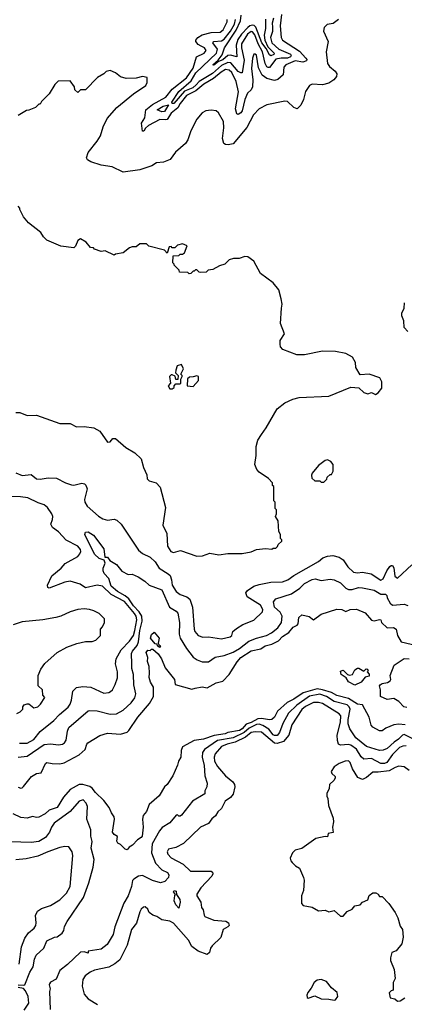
# Model space of a CAD drawing. Extents: x 2210602 to 2357277, y 510288 to 673808.
# Tile 62 of 256: x 2251616 to 2254587, y 574366 to 581973. Entities that reach past the tile are written whole.
import ezdxf

# ---------------------------------------------------------------- set-up
doc = ezdxf.new("R2010")
doc.units = 0

msp = doc.modelspace()

# ---------------------------------------------------------------- linework, layer by layer
at = {"layer": '0CON05XD'}
for points in [[(2253638.3, 582011.7), (2253629.2, 581925), (2253637.1, 581835), (2253647.5, 581815), (2253778.4, 581728.4), (2253826.5, 581675), (2253833.3, 581665), (2253831.4, 581655), (2253803.4, 581643.4), (2253745, 581654.1), (2253672, 581625), (2253655.6, 581605), (2253652.1, 581547.9), (2253609.6, 581510.4), (2253585, 581502.9), (2253525, 581517.2), (2253488.2, 581545), (2253460.6, 581600.6), (2253445, 581697.5), (2253435, 581707.5), (2253425, 581707.5), (2253414.2, 581675.8), (2253406.7, 581595), (2253417.6, 581507.6), (2253414.4, 581455), (2253405, 581432), (2253375, 581403.8), (2253356.2, 581355), (2253335, 581268.9), (2253325, 581253.8), (2253305, 581240.9), (2253293.6, 581245), (2253283.3, 581285), (2253307.3, 581415), (2253288.2, 581495), (2253255, 581564.4), (2253235, 581581.5), (2253205, 581586.6), (2253172.4, 581567.6), (2253112, 581518), (2253038.2, 581475), (2252977.1, 581422.9), (2252905, 581386.7), (2252855, 581325.4), (2252837.3, 581292.8), (2252785, 581251.4), (2252755, 581202.5), (2252745, 581198.1), (2252698.3, 581201.7), (2252610, 581155), (2252587.5, 581135), (2252575, 581111.2), (2252565, 581112.5), (2252557.6, 581172.4), (2252582.2, 581215), (2252590.5, 581275), (2252641.8, 581318.2), (2252745.6, 581375), (2252794.4, 581435), (2252905, 581522.9), (2252955, 581597.1), (2252981.5, 581685), (2253040, 581715), (2253055.6, 581735), (2253044.2, 581755), (2253018.8, 581768.8), (2252995, 581782.2), (2252976.9, 581805), (2252976.9, 581815), (2252993.1, 581835), (2253025, 581854.6), (2253095, 581873.6), (2253165, 581876.9), (2253186.7, 581895), (2253220, 581955), (2253218.8, 581975)], [(2253516.1, 581976.1), (2253515.2, 581905), (2253505.7, 581854.3), (2253510.5, 581815), (2253533.4, 581763.4), (2253583.1, 581715), (2253578.6, 581705), (2253555, 581694.4), (2253545, 581700), (2253520.1, 581750.1), (2253486.4, 581795), (2253439.1, 581915), (2253427.6, 581927.6), (2253415, 581931.1), (2253395, 581925.2), (2253378.3, 581911.7), (2253329.2, 581860.8), (2253300.2, 581819.8), (2253287.2, 581775), (2253293.9, 581686.1), (2253245, 581699.7), (2253225.2, 581694.8), (2253185, 581663), (2253150.9, 581649.1), (2253115, 581620.8), (2253108.8, 581625), (2253150.3, 581659.7), (2253179.6, 581700.4), (2253199.1, 581755), (2253288.2, 581891.8), (2253322.8, 581965), (2253326.4, 582006.4)], [(2254080, 581975), (2254037, 581943), (2253990, 581935), (2253968.3, 581911.7), (2253962.5, 581885), (2254000, 581805), (2253983.8, 581725), (2253993.8, 581635), (2254010.5, 581610.5), (2254052.5, 581575), (2254066.7, 581555), (2254062.5, 581535), (2254041.7, 581508.3), (2254005, 581483.3), (2253955, 581468.8), (2253876.4, 581473.6), (2253855, 581463.3), (2253825, 581417.5), (2253808.8, 581355), (2253787.7, 581312.3), (2253760, 581285), (2253735, 581293.3), (2253685, 581340), (2253665, 581343.3), (2253525, 581313.8), (2253465, 581283.3), (2253422.4, 581237.6), (2253370.6, 581139.4), (2253265, 581013.3), (2253226.8, 581006.8), (2253205, 581008), (2253193.3, 581015), (2253184, 581055), (2253192.3, 581137.7), (2253190, 581185), (2253153, 581253), (2253135, 581267.5), (2253095, 581272.5), (2253055, 581267.5), (2253025, 581252.5), (2252985, 581203.3), (2252938, 581115), (2252915.9, 581044.1), (2252896.7, 581015), (2252820.3, 580949.7), (2252777.3, 580892.7), (2252726.8, 580873.2), (2252672.7, 580867.3), (2252636.6, 580843.4), (2252545, 580812.2), (2252415, 580795.8), (2252330, 580835), (2252245, 580850), (2252165, 580873.3), (2252140.7, 580890.7), (2252132.5, 580905), (2252143.9, 580946.1), (2252215, 581033.3), (2252240, 581075), (2252262, 581145), (2252291.7, 581208.3), (2252365.6, 581294.4)], [(2253576, 581985), (2253566.4, 581945), (2253568.9, 581915), (2253569.2, 581880.8), (2253553.4, 581835), (2253565, 581792.7), (2253617.9, 581745), (2253707.1, 581707.1), (2253713.1, 581695), (2253707.7, 581685), (2253685, 581676.5), (2253635, 581676.5), (2253595, 581667), (2253545.9, 581604.1), (2253535, 581602.1), (2253525, 581608.2), (2253513.4, 581633.4), (2253493, 581725), (2253457.8, 581785), (2253432.4, 581855), (2253415, 581879.3), (2253405, 581882.2), (2253375, 581861.2), (2253329.3, 581785), (2253328.9, 581755), (2253350.6, 581659.4), (2253335, 581562.5), (2253325, 581561.2), (2253305, 581573.3), (2253248.3, 581638.3), (2253225, 581641.4), (2253175, 581618.1), (2253105, 581556.8), (2253002.5, 581495), (2252979.7, 581470.3), (2252954.7, 581445), (2252889.2, 581420.8), (2252805.6, 581325), (2252793.3, 581325), (2252790.6, 581335), (2252845, 581416.9), (2252939.5, 581500.5), (2252977.2, 581562.8), (2253136.7, 581713.3), (2253144.6, 581745), (2253107.1, 581795), (2253114.7, 581805.3), (2253175, 581810), (2253195, 581823.3), (2253244.3, 581885), (2253275, 581938.5), (2253283.8, 581975)], [(2252365.6, 581294.4), (2252495, 581400), (2252590, 581465), (2252601.7, 581488.3), (2252600, 581525), (2252565, 581532.5), (2252515, 581520), (2252438.3, 581518.3), (2252395, 581530), (2252355, 581562.5), (2252315, 581580), (2252285, 581572.5), (2252266.1, 581553.9), (2252217.5, 581525), (2252125, 581430), (2252085, 581430), (2252065, 581410), (2252041.7, 581431.7), (2252040, 581455), (2252005, 581500), (2251913, 581497), (2251887, 581473), (2251845, 581400), (2251785, 581340), (2251775, 581320), (2251765, 581320), (2251737, 581293), (2251687, 581273), (2251668.3, 581271.7), (2251605, 581232.5)], [(2252715, 581259.7), (2252678.8, 581275), (2252725, 581304.6), (2252765.7, 581315.7), (2252735, 581264.6), (2252715, 581259.7)], [(2252985, 577828), (2253028.3, 577831.7), (2253085, 577850), (2253155, 577837.5), (2253225, 577847.5), (2253335, 577847.5), (2253405, 577862.5), (2253445, 577880), (2253515, 577887.5), (2253565, 577882.5), (2253575, 577890), (2253595, 577890), (2253608.3, 577901.7), (2253611.7, 577918.3), (2253640, 577945), (2253640, 577955), (2253630, 577965), (2253630, 577995), (2253618.3, 578018.3), (2253611.7, 578101.7), (2253592.5, 578135), (2253600, 578155), (2253600, 578185), (2253590, 578195), (2253590, 578245), (2253580, 578255), (2253580, 578365), (2253570, 578375), (2253570, 578395), (2253539.3, 578429.3), (2253467, 578477), (2253447, 578497), (2253433.3, 578535), (2253443.3, 578605), (2253443.3, 578675), (2253456.2, 578725), (2253482.9, 578767.1), (2253521.2, 578818.8), (2253604.1, 578965.9), (2253665, 579013.3), (2253725, 579040), (2253775, 579053.3), (2254005, 579064), (2254175, 579132.5), (2254235, 579127.5), (2254275, 579093.3), (2254305, 579083.3), (2254335, 579093.3), (2254365, 579077.5), (2254385, 579090), (2254412.5, 579125), (2254413.3, 579175), (2254397.5, 579205), (2254315, 579233.8), (2254245, 579230), (2254212.5, 579285), (2254210, 579325), (2254187.5, 579365), (2254135, 579393.3), (2254055, 579408.8), (2253955, 579411.2), (2253815, 579383.3), (2253757, 579383), (2253650, 579425), (2253630, 579445), (2253627.5, 579465), (2253627.5, 579495), (2253662.5, 579545), (2253631.2, 579625), (2253637.5, 579745), (2253642.5, 579775), (2253636.7, 579815), (2253616.7, 579885), (2253575, 579940), (2253475, 580012.5), (2253425, 580107.5), (2253379.3, 580139.3), (2253355, 580142.5), (2253311.7, 580128.3), (2253267, 580127), (2253235, 580117.5), (2253200, 580085), (2253158.3, 580071.7), (2253107, 580043), (2253073, 580037), (2253057, 580023), (2253015, 580020), (2253003, 580023), (2252985, 580040), (2252975, 580040), (2252965, 580030), (2252955, 580030), (2252938.3, 580011.7), (2252925, 580010), (2252915, 580020), (2252851.7, 580021.7), (2252848.3, 580038.3), (2252810, 580075), (2252810, 580085), (2252800, 580095), (2252801.7, 580148.3), (2252845, 580150), (2252855, 580160), (2252875, 580160), (2252888.3, 580171.7), (2252910, 580225), (2252875, 580240), (2252835, 580230), (2252815, 580210), (2252795, 580210), (2252785, 580220), (2252771.7, 580218.3), (2252755, 580170), (2252735, 580192.5), (2252613, 580223), (2252595, 580240), (2252545, 580240), (2252515, 580217.5), (2252485, 580217.5), (2252465, 580210), (2252415, 580172.5), (2252355, 580160), (2252345, 580152.5), (2252277, 580187), (2252245, 580182.5), (2252195, 580200), (2252185, 580210), (2252163, 580213), (2252130, 580255), (2252085, 580280), (2252063.9, 580266.1), (2252048.3, 580221.7), (2252035, 580210), (2251935, 580222.5), (2251898.3, 580238.3), (2251825, 580270), (2251800, 580295), (2251779.3, 580329.3), (2251683.6, 580403.6), (2251645, 580450), (2251617.5, 580505), (2251617, 580517), (2251605, 580532.5)], [(2254614.3, 579564.3), (2254586.2, 579595), (2254583.3, 579645), (2254568, 579685), (2254567.5, 579705), (2254586.2, 579745), (2254588.8, 579785)], [(2252795, 579120), (2252808.3, 579131.7), (2252810, 579145), (2252821.7, 579158.3), (2252855, 579160), (2252860, 579165), (2252860, 579195), (2252870, 579215), (2252870, 579225), (2252860, 579235), (2252882.5, 579275), (2252865, 579310), (2252831.7, 579298.3), (2252822.5, 579265), (2252820, 579245), (2252840, 579225), (2252838.3, 579191.7), (2252821.7, 579191.7), (2252818.3, 579218.3), (2252795, 579230), (2252785, 579230), (2252773, 579217), (2252780, 579165), (2252762.5, 579145), (2252775, 579120), (2252795, 579120)], [(2252955, 579140), (2252997.5, 579185), (2252996.7, 579215), (2252985, 579222.5), (2252955, 579212.5), (2252928.3, 579211.7), (2252913, 579197), (2252910, 579145), (2252955, 579140)], [(2251585, 578936.7), (2251618.3, 578938.3), (2251673.6, 578913.6), (2251746.4, 578916.4), (2251925, 578853.3), (2252005, 578852.5), (2252055, 578827.5), (2252115, 578830), (2252189.3, 578819.3), (2252235, 578792.5), (2252295, 578710), (2252315, 578712.5), (2252335, 578737.5), (2252355, 578736.7), (2252435, 578667.5), (2252506.1, 578626.1), (2252555, 578580), (2252573, 578513), (2252597, 578457), (2252600, 578425), (2252615, 578410), (2252670, 578395), (2252701.7, 578361.7), (2252742.5, 578205), (2252723, 578067), (2252753, 578003), (2252757.5, 577905), (2252783.6, 577863.6), (2252805, 577857.5), (2252857, 577873), (2252985, 577828)], [(2253965, 578400), (2253988.3, 578421.7), (2253991.7, 578438.3), (2254015, 578460), (2254025, 578460), (2254037.5, 578485), (2254037.5, 578535), (2254019.3, 578559.3), (2253995, 578572.5), (2253975, 578567.5), (2253925, 578527.5), (2253875, 578470), (2253870, 578455), (2253871.7, 578431.7), (2253895, 578410), (2253935, 578410), (2253945, 578400), (2253965, 578400)], [(2251585, 578470.6), (2251635, 578452.5), (2251705, 578458.8), (2251746.7, 578426.7), (2251773.9, 578423.9), (2251835, 578434), (2251900.7, 578430.7), (2251970, 578395), (2252015, 578380), (2252035, 578377.5), (2252095, 578392.5), (2252117, 578387), (2252127, 578377), (2252138, 578348), (2252116.2, 578265), (2252118.8, 578245), (2252136.2, 578215), (2252225, 578138), (2252257.6, 578117.6), (2252294.1, 578105.9), (2252345, 578112.9), (2252365.6, 578105.6), (2252400, 578075), (2252535, 577873.8), (2252565, 577847.5), (2252625, 577821.5), (2252663.1, 577783.1), (2252694.1, 577734.1), (2252762.7, 577692.7), (2252777.4, 577677.4), (2252789.6, 577645), (2252795, 577603.8), (2252824, 577554), (2252855, 577531.4), (2252906.7, 577515), (2252930, 577495), (2252950.6, 577435), (2252963.1, 577265), (2252969.2, 577245), (2252995, 577216), (2253031.2, 577201.2), (2253075, 577206), (2253175, 577188.1), (2253242.5, 577205), (2253253.6, 577216.4), (2253263.3, 577245), (2253290.6, 577269.4), (2253340.9, 577299.1), (2253425, 577334), (2253491.7, 577398.3), (2253493.8, 577415), (2253475, 577450), (2253372.5, 577515), (2253362.5, 577545), (2253377, 577563), (2253425, 577596.7), (2253465, 577610), (2253555, 577627.5), (2253645, 577630.6), (2253686.2, 577645), (2253735, 577679.1), (2253924.1, 577785.9), (2253957.5, 577815), (2253995, 577828.8), (2254035, 577833.8), (2254085, 577820), (2254115, 577798.8), (2254151.2, 577745), (2254195, 577704.3), (2254225, 577698.9), (2254265, 577704.5), (2254332.4, 577692.4), (2254405, 577642.5), (2254425, 577651.9), (2254451.8, 577715), (2254475, 577748.1), (2254485, 577756.9), (2254495, 577756.9), (2254507.5, 577737.5), (2254513.5, 577673.5), (2254535, 577658.8), (2254645, 577761.2)], [(2251613.4, 576383.4), (2251675, 576383.5), (2251725, 576411.9), (2251775, 576474.3), (2251880.3, 576559.7), (2251924, 576606), (2251989.5, 576660.5), (2252006.1, 576683.9), (2252016.7, 576715), (2252027.5, 576785), (2252055, 576814.2), (2252105, 576821.9), (2252165, 576817.1), (2252265, 576770), (2252305, 576774), (2252318.8, 576781.2), (2252333.8, 576795), (2252354.5, 576835.5), (2252371.3, 576888.7), (2252372.2, 576935), (2252355.5, 576995), (2252361.2, 577035), (2252399.5, 577105), (2252465, 577170.6), (2252495, 577214.4), (2252504.7, 577254.7), (2252521.3, 577335), (2252515.7, 577365), (2252504.2, 577385), (2252425, 577478.6), (2252322.5, 577532.5), (2252255, 577595.5), (2252215, 577603.6), (2252125, 577582.2), (2252082.6, 577612.6), (2252005, 577634.4), (2251965, 577626.7), (2251845, 577580), (2251832.5, 577585), (2251830, 577605), (2251863.1, 577675), (2251937.5, 577735), (2251967.9, 577772.1), (2252065, 577825.8), (2252081.4, 577845), (2252088.1, 577865), (2252085, 577878.8), (2252065, 577905.8), (2251975, 577952.9), (2251915, 578016), (2251869.1, 578049.1), (2251856.9, 578075), (2251868.8, 578111.2), (2251872.2, 578135), (2251863.5, 578155), (2251831.8, 578205), (2251805.7, 578225), (2251759.1, 578239.1), (2251677.7, 578277.7), (2251623.4, 578286.6), (2251547.7, 578287.7)], [(2251604.5, 576274.5), (2251675, 576282.5), (2251805, 576371.9), (2251855, 576378), (2251915, 576370), (2251947.5, 576375), (2251961.2, 576385), (2251975, 576407.5), (2251984.3, 576475), (2251996, 576505), (2252145, 576632), (2252155, 576636.2), (2252215, 576632.5), (2252315, 576608.6), (2252365, 576609.2), (2252415, 576639.2), (2252478, 576695), (2252505, 576733.3), (2252514, 576765), (2252498.1, 576835), (2252494.3, 576914.3), (2252481.2, 576961.2), (2252483.1, 576995), (2252480.5, 577075), (2252487.8, 577095), (2252522.5, 577137.5), (2252533.5, 577166.5), (2252544.1, 577255), (2252563.3, 577325), (2252558.6, 577365), (2252539, 577399), (2252495.8, 577445), (2252458.2, 577498.2), (2252430.9, 577520.9), (2252370.4, 577555), (2252323.2, 577595), (2252304.4, 577655), (2252269.2, 577695), (2252260.8, 577715), (2252262, 577735), (2252277.5, 577775), (2252268.3, 577798.3), (2252229.3, 577809.3), (2252195, 577842.5), (2252118.8, 577995), (2252125, 578012.5), (2252145, 578016.7), (2252185, 577991.2), (2252266.2, 577885), (2252275, 577820), (2252295, 577820), (2252313.6, 577793.6), (2252365, 577764), (2252405, 577712.5), (2252455, 577686.2), (2252485, 577690), (2252531.2, 577668.8), (2252583.3, 577635), (2252615, 577604), (2252715, 577566.7), (2252774.4, 577434.4), (2252825, 577402), (2252836.6, 577386.6), (2252851.4, 577315), (2252847.8, 577225), (2252855, 577193.8), (2252903.4, 577113.4), (2252957.3, 577047.3), (2252987.3, 577027.3), (2253025, 577012.5), (2253075, 577012), (2253125, 577048.6), (2253195, 577061.2), (2253265, 577085.4), (2253313.1, 577115), (2253385, 577172.3), (2253445, 577195.4), (2253522, 577215), (2253560.8, 577235), (2253611.4, 577275), (2253638.9, 577315), (2253642.9, 577365), (2253627.5, 577395), (2253583.3, 577435), (2253575.7, 577474.3), (2253595, 577499.2), (2253715, 577536.9), (2253779.4, 577580.6), (2253815, 577615.7), (2253875, 577648.9), (2253897.8, 577652.2), (2253945, 577640), (2254015, 577650.8), (2254045, 577646), (2254095, 577621.4), (2254135, 577580), (2254155, 577571.4), (2254185, 577571.4), (2254234.5, 577585.5), (2254265, 577582.2), (2254355, 577565.6), (2254405, 577535.7), (2254442.5, 577535), (2254452, 577525), (2254455.7, 577505), (2254476.9, 577465), (2254495, 577448.6), (2254585, 577456.2), (2254615, 577446.7)], [(2251595, 576612.5), (2251620, 576625), (2251640, 576645), (2251640, 576665), (2251651.7, 576678.3), (2251673, 576687), (2251687, 576687), (2251725, 576657.5), (2251755, 576663.3), (2251777.5, 576685), (2251810, 576735), (2251793.6, 576753.6), (2251792.5, 576795), (2251760, 576825), (2251760, 576905), (2251780, 576955), (2251810.7, 576999.3), (2251906.4, 577083.6), (2251980, 577125), (2252057, 577153), (2252125, 577167.5), (2252175, 577170), (2252205, 577180), (2252240, 577215), (2252240, 577265), (2252257, 577283), (2252270, 577315), (2252270, 577345), (2252230, 577385), (2252190, 577405), (2252156.4, 577416.4), (2252115, 577420), (2252065, 577416.7), (2252005, 577396.7), (2251935, 577363.8), (2251895, 577353.8), (2251795, 577336.2), (2251635, 577320), (2251565, 577296.7)], [(2251605, 576043.3), (2251625, 576036.7), (2251635, 576037.5), (2251645, 576047.5), (2251706.2, 576125), (2251745, 576150), (2251782.5, 576155), (2251815, 576226.7), (2251826.7, 576233.3), (2251865.7, 576225.7), (2251925, 576224.4), (2251959.3, 576230.7), (2252076.2, 576293.8), (2252121.2, 576335), (2252133.8, 576375), (2252143.3, 576385), (2252235, 576443.3), (2252295, 576460.8), (2252395, 576451.9), (2252445, 576468.6), (2252459.4, 576480.6), (2252528.5, 576585), (2252619.7, 576690.3), (2252649.1, 576745), (2252648.9, 576815), (2252625.5, 576855.5), (2252615, 576890), (2252620, 576925), (2252616.9, 576975), (2252603.8, 577015), (2252606.4, 577046.4), (2252592.9, 577085), (2252605, 577102.5), (2252625, 577100), (2252635, 577110), (2252645, 577110), (2252685, 577072.5), (2252710.8, 577035), (2252740.8, 576965), (2252812.5, 576875), (2252817, 576837), (2252945, 576801.4), (2252972.8, 576807.2), (2253025, 576817.8), (2253065, 576811.4), (2253135, 576848.8), (2253185, 576862.5), (2253235, 576913.8), (2253295, 577012.5), (2253325.6, 577045), (2253405, 577095.5), (2253477.6, 577112.4), (2253513.3, 577135), (2253565, 577147.3), (2253614.2, 577175), (2253645, 577206.9), (2253695, 577238.6), (2253729.7, 577280.3), (2253760, 577295), (2253766.2, 577305), (2253771.4, 577355), (2253794.3, 577375.7), (2253853.1, 577363.1), (2253885, 577336.7), (2253945, 577380), (2254065, 577417.5), (2254105.7, 577415.7), (2254135, 577400), (2254170, 577415), (2254218.3, 577418.3), (2254285, 577390), (2254335, 577334), (2254355, 577328), (2254395, 577340), (2254405, 577336.7), (2254410.8, 577315), (2254455, 577273.3), (2254504.2, 577275.8), (2254523.8, 577265), (2254535.7, 577215.7), (2254562.5, 577165), (2254726.6, 577126.6)], [(2252695, 577122.5), (2252680, 577135), (2252678.3, 577148.3), (2252661.7, 577151.7), (2252627.5, 577195), (2252635, 577222.5), (2252655, 577240), (2252693.8, 577195), (2252687, 577157), (2252690, 577145), (2252702.5, 577135), (2252695, 577122.5)], [(2254607.9, 576657.9), (2254583.8, 576665), (2254545.5, 576705.5), (2254505, 576728), (2254455, 576721.4), (2254402, 576745), (2254404.3, 576795.7), (2254395.6, 576825), (2254400, 576835), (2254415, 576845.4), (2254457.4, 576852.6), (2254477.5, 576865), (2254482.5, 576875), (2254478, 576905), (2254510, 576985), (2254585, 577038.6), (2254625, 577034)], [(2254205, 576832.5), (2254155, 576857.5), (2254137.5, 576887.5), (2254100, 576915), (2254095, 576940), (2254115, 576947.5), (2254147.5, 576915), (2254165, 576908.8), (2254187.5, 576915), (2254205, 576950), (2254225, 576962.5), (2254235, 576962.5), (2254275, 576940), (2254293, 576957), (2254300, 576955), (2254307.5, 576945), (2254300, 576935), (2254315.9, 576915.9), (2254315, 576900), (2254285, 576893.3), (2254253.8, 576855), (2254205, 576832.5)], [(2254595, 576526.2), (2254545, 576531.1), (2254505, 576525.7), (2254445, 576500), (2254415, 576477.8), (2254395, 576479.5), (2254345, 576506), (2254331.5, 576521.5), (2254315.6, 576585), (2254265, 576678.8), (2254225, 576684.4), (2254155, 576728.3), (2254065, 576751.4), (2254024.1, 576774.1), (2253955, 576796.5), (2253915, 576801.9), (2253805, 576772.1), (2253735, 576724), (2253682.8, 576697.2), (2253608.3, 576631.7), (2253584.3, 576585), (2253564.4, 576565.6), (2253545, 576563.5), (2253485, 576574.3), (2253455, 576571), (2253405, 576543.2), (2253365, 576530.6), (2253335.8, 576495), (2253315, 576482.2), (2253224.8, 576465.2), (2253204.4, 576455.6), (2253117.3, 576442.7), (2253035, 576413.9), (2252965, 576403.6), (2252874, 576355), (2252864.3, 576325.7), (2252862, 576275), (2252843.8, 576245), (2252835.9, 576214.1), (2252798.3, 576131.7), (2252756.2, 576065), (2252733.8, 576045), (2252693, 575977), (2252615, 575910), (2252595, 575856.2), (2252569.2, 575825), (2252564.2, 575795), (2252570, 575735), (2252563.3, 575665), (2252555, 575653.3), (2252525, 575637.5), (2252487.5, 575595), (2252460.7, 575579.3), (2252445, 575560), (2252430, 575565), (2252395, 575600), (2252375, 575610), (2252367.5, 575625), (2252371.7, 575661.7), (2252345, 575677.5), (2252332.5, 575695), (2252348, 575795), (2252346, 575815), (2252324.2, 575845), (2252307.3, 575887.3), (2252265, 575940), (2252202.7, 576002.7), (2252177.1, 576035), (2252157.9, 576047.9), (2252105, 576064.5), (2252075, 576063.5), (2252005.3, 576024.7), (2251953.8, 575966.2), (2251905, 575885.6), (2251844.4, 575865.6), (2251812.1, 575837.9), (2251765, 575811.2), (2251745, 575808.8), (2251715, 575816.2), (2251675, 575803.8), (2251625, 575808.8), (2251566.4, 575836.4)], [(2254785, 576350.7), (2254585, 576449.6), (2254573.6, 576446.4), (2254542.2, 576415), (2254507.7, 576392.3), (2254455, 576341.9), (2254425, 576328.6), (2254395, 576327.1), (2254295, 576356.9), (2254211.9, 576425), (2254165.7, 576495), (2254153.8, 576533.8), (2254152.7, 576565), (2254168.8, 576645), (2254160.4, 576665), (2254145, 576678.2), (2254045, 576704.2), (2253986.4, 576745), (2253935, 576761), (2253854.2, 576745.8), (2253757.5, 576677.5), (2253692.5, 576615), (2253648.2, 576535), (2253623.1, 576465), (2253605, 576443.6), (2253585, 576442.5), (2253575, 576448.5), (2253540.2, 576490.2), (2253495, 576519.5), (2253465, 576529.7), (2253445, 576528.1), (2253389.9, 576500.1), (2253351.3, 576465), (2253265.1, 576424.9), (2253144.5, 576405), (2253042.9, 576335), (2253028.3, 576311.7), (2253024.5, 576275), (2253042, 576212), (2253045, 576130), (2253063.8, 576075), (2253061.2, 576045), (2253046.7, 576015), (2253045, 575992.5), (2252950, 575935), (2252865, 575827.5), (2252855, 575820), (2252845, 575820), (2252835, 575830), (2252825, 575827.5), (2252775, 575767.5), (2252717.7, 575732.3), (2252695.8, 575705), (2252640.5, 575605), (2252634.4, 575535), (2252665.8, 575455), (2252714, 575404), (2252758.6, 575385), (2252769.4, 575365), (2252764.3, 575345), (2252736, 575314), (2252705, 575303.6), (2252641.1, 575321.1), (2252565, 575360.4), (2252534.3, 575355.7), (2252496.8, 575333.2), (2252488.3, 575321.7), (2252480.9, 575275), (2252453.8, 575205), (2252421.5, 575148.5), (2252351.2, 574965), (2252337.8, 574905), (2252291.4, 574828.6), (2252245, 574790.9), (2252144.1, 574775.9), (2252145, 574760), (2252115, 574770), (2252085, 574767.5), (2251985, 574674.3), (2251925, 574625.8), (2251898.9, 574561.1), (2251855, 574537.5), (2251846, 574525), (2251843.3, 574515), (2251852.5, 574485), (2251847.5, 574465), (2251851.2, 574325)], [(2254602.6, 576362.6), (2254575, 576360.8), (2254550.1, 576349.9), (2254495, 576296.2), (2254452.5, 576235), (2254435, 576226.1), (2254406, 576226), (2254335, 576263.8), (2254275, 576258.9), (2254255, 576276.9), (2254216.9, 576336.9), (2254175, 576366.7), (2254155, 576371.8), (2254095, 576368.1), (2254080, 576375), (2254070, 576405), (2254067.6, 576445), (2254095.3, 576544.7), (2254097.3, 576595), (2254085, 576610.6), (2253955, 576690.9), (2253925, 576698.2), (2253886.6, 576696.6), (2253825, 576666.8), (2253795, 576642.5), (2253717.3, 576525), (2253695.3, 576445), (2253652.9, 576397.1), (2253605, 576380), (2253585, 576383.5), (2253485, 576468.7), (2253435, 576471.8), (2253405, 576465.7), (2253359.9, 576430.1), (2253280.2, 576389.8), (2253217.5, 576375), (2253175, 576357.3), (2253125, 576302), (2253117.9, 576275), (2253120, 576245), (2253145, 576202), (2253205, 576131.2), (2253263.3, 576085), (2253276.7, 576065), (2253278.8, 576045), (2253265, 575990), (2253245, 575963.3), (2253204.1, 575935.9), (2253175, 575877.5), (2253146.1, 575853.9), (2253128.3, 575821.7), (2253100.7, 575799.3), (2253075, 575762.5), (2253013.3, 575735), (2252882.1, 575607.9), (2252823.1, 575576.9), (2252765.8, 575564.2), (2252755.8, 575545), (2252760.8, 575525), (2252785, 575497.5), (2252878, 575448), (2252935, 575394.2), (2253095, 575393.3), (2253106.2, 575386.2), (2253108.8, 575375), (2253101.2, 575355), (2253016, 575265), (2252985, 575217.5), (2252983.8, 575205), (2253016, 575155), (2253021.2, 575115), (2253033.3, 575095), (2253040, 575055), (2253047.5, 575045), (2253115, 575015.6), (2253209.3, 575009.3), (2253228.6, 574995), (2253234.3, 574975), (2253225, 574963.1), (2253187.2, 574942.8), (2253168.9, 574881.1), (2253102.3, 574817.7), (2253091.2, 574798.8), (2253083.3, 574765), (2253065, 574750), (2252995, 574776.2), (2252945, 574811.2), (2252920.6, 574860.6), (2252805, 574992.5), (2252775, 575007.1), (2252715, 575017.5), (2252675, 575043.3), (2252644.1, 575054.1), (2252617.5, 575075), (2252605, 575100), (2252585, 575120), (2252573, 575117), (2252555, 575100), (2252545, 575080), (2252517.7, 574992.3), (2252480, 574945), (2252446.4, 574823.6), (2252390.2, 574709.8), (2252351.7, 574678.3), (2252305, 574652.9), (2252195, 574629.2), (2252160, 574615), (2252121.2, 574585), (2252103.2, 574556.8), (2252097.5, 574505), (2252115, 574443.3), (2252145, 574408.8), (2252217.5, 574365)], [(2254625, 576171.2), (2254585, 576201.2), (2254546.1, 576206.1), (2254515.8, 576194.2), (2254471.1, 576168.9), (2254385, 576158.1), (2254345, 576159.2), (2254295, 576118.8), (2254265, 576103.8), (2254227.7, 576117.7), (2254186.7, 576185), (2254168.8, 576235), (2254155, 576246.7), (2254130, 576245), (2254085, 576226.7), (2254045, 576201.2), (2254021.2, 576165), (2254028.3, 576148.3), (2254053.3, 576125), (2254053.3, 576115), (2254045, 576097.5), (2254010, 576065), (2254007, 576033), (2253987.5, 575995), (2253987.5, 575975), (2253997.5, 575955), (2254000.7, 575900.7), (2254037.5, 575805), (2254040, 575775), (2254032.5, 575735), (2254037, 575693), (2254000, 575685), (2253995, 575660), (2253975, 575662.5), (2253903, 575647), (2253795, 575570), (2253745, 575556.7), (2253722.5, 575535), (2253706.7, 575495), (2253710, 575475), (2253720.5, 575460.5), (2253746.4, 575436.4), (2253778.3, 575418.3), (2253807.5, 575345), (2253812.5, 575325), (2253807.5, 575245), (2253792.5, 575205), (2253792.5, 575145), (2253805, 575130), (2253875, 575117.5), (2253925, 575087.5), (2253975, 575092.5), (2254005, 575080), (2254045, 575090), (2254095, 575047.5), (2254115, 575047.5), (2254145, 575082.5), (2254185, 575100), (2254205, 575127.5), (2254245.9, 575134.1), (2254263.3, 575155), (2254305, 575173.3), (2254315, 575206.2), (2254345, 575227.1), (2254367.7, 575227.7), (2254386.4, 575216.4), (2254395, 575200), (2254415, 575197.5), (2254466.7, 575145), (2254517.5, 575075), (2254537.5, 575035), (2254555, 574970), (2254572.5, 574945), (2254577.5, 574885), (2254567, 574833), (2254525, 574780), (2254490, 574765), (2254480, 574725), (2254480, 574705), (2254510, 574635), (2254517.5, 574565), (2254500, 574535), (2254500, 574475), (2254485, 574470), (2254470, 574455), (2254477.5, 574415), (2254515, 574408.8), (2254535, 574390), (2254555, 574392.5), (2254590, 574415)], [(2251605, 574515.6), (2251645, 574512.5), (2251655, 574517.5), (2251694.4, 574615), (2251719.4, 574655), (2251730, 574715), (2251742.2, 574745), (2251801.7, 574798.3), (2251824.7, 574855.3), (2251885, 574884.5), (2251905, 574888.1), (2251943.3, 574915), (2251956.2, 574935), (2251962.3, 574967.7), (2251983.3, 575005), (2252109.1, 575190.9), (2252150.6, 575305), (2252183.6, 575426.4), (2252191.8, 575485), (2252168.3, 575571.7), (2252175.7, 575624.3), (2252164.4, 575665), (2252164.4, 575715), (2252135.8, 575795), (2252139.2, 575895), (2252128.7, 575918.7), (2252105.7, 575945.7), (2252075, 575936.2), (2252004.7, 575855.3), (2251882.2, 575765), (2251862.2, 575735), (2251847.5, 575695), (2251815, 575654.2), (2251765, 575622.5), (2251705.3, 575614.7), (2251545, 575622)], [(2251610.8, 574675), (2251630.9, 574809.1), (2251655, 574876.7), (2251683.1, 574916.9), (2251726.7, 574955), (2251740, 574975), (2251743.3, 574995), (2251737, 575053), (2251752.5, 575085), (2251785, 575106.7), (2251855, 575130), (2251925, 575172.5), (2251977.5, 575225), (2252006.7, 575275), (2252026.7, 575515), (2252022.5, 575545), (2251995, 575582.5), (2251965, 575586.2), (2251925, 575576.2), (2251832.5, 575545), (2251755, 575510), (2251665, 575490), (2251585, 575480.8)], [(2252845, 575107.5), (2252823.4, 575133.4), (2252809.2, 575165), (2252813.9, 575206.1), (2252820, 575215), (2252803.3, 575235), (2252810, 575245), (2252825, 575240), (2252826.7, 575215), (2252853.1, 575175), (2252855.3, 575154.7), (2252845, 575107.5)], [(2254045, 574396.7), (2254055, 574400), (2254073, 574427), (2254068.3, 574458.3), (2254023.6, 574493.6), (2253985, 574542.5), (2253945, 574556.7), (2253915, 574553.3), (2253890, 574535), (2253868.3, 574491.7), (2253841.7, 574458.3), (2253833.9, 574436.1), (2253837.5, 574417.5), (2253845, 574412.5), (2253895, 574432.5), (2253945, 574407.5), (2254003.6, 574406.4), (2254045, 574396.7)], [(2251649.8, 574320.2), (2251686, 574375), (2251681.2, 574425), (2251660.7, 574470.7), (2251645, 574487.5), (2251605, 574496.2)]]:
    msp.add_lwpolyline(points, dxfattribs=at)

doc.saveas('drawing.dxf')
